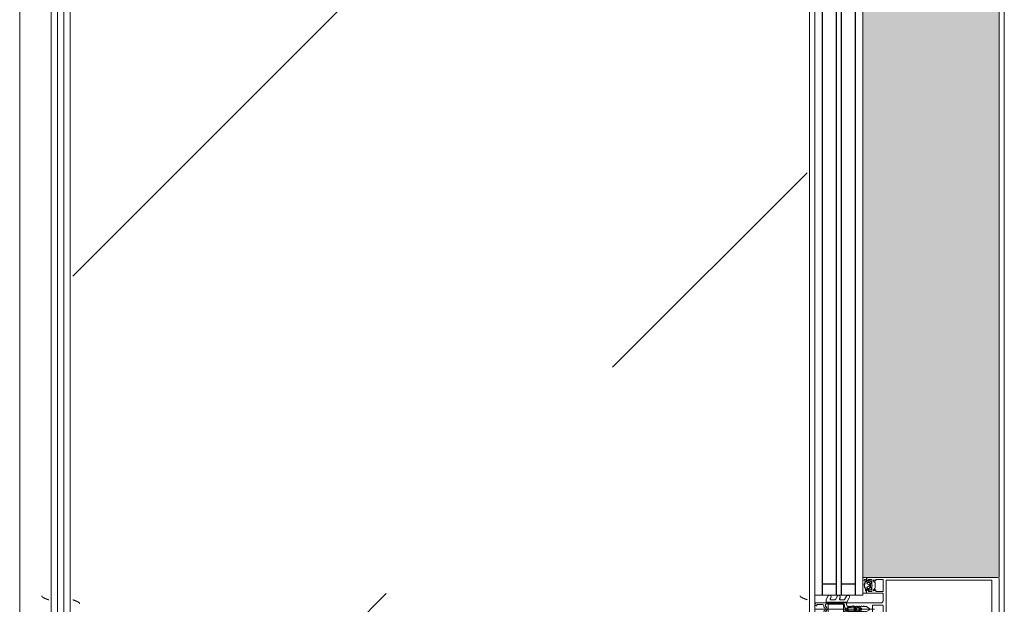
# Model space of a CAD drawing. Header units: millimetres. Extents: x -3267 to 40126, y 29201 to 102288.
# Tile 47 of 127: x 9046 to 9826, y 45218 to 45681. Entities that reach past the tile are written whole.
import ezdxf

# ---------------------------------------------------------------- set-up
doc = ezdxf.new("R2010")
doc.units = ezdxf.units.MM
for name, color, linetype, lineweight in [('A-DETL-GENF-OTLN', 7, 'Continuous', 9), ('A-GLAZ-CURT-OTLN', 7, 'Continuous', 9), ('A-GLAZ-CWMG-OTLN', 7, 'Continuous', 9), ('A-WALL-____-OTLN', 7, 'Continuous', 9), ('M-EQPM-____-OTLN', 7, 'Continuous', 9)]:
    doc.layers.add(name, color=color, linetype=linetype, lineweight=lineweight)

# ---------------------------------------------------------------- blocks, each defined once
blk = doc.blocks.new('АРФ_Витраж_Остекление - SI_38mm_TripGlz-4699070-ВКК_02_К1_З_ЭОМ_кабель_')
at = {"layer": 'A-GLAZ-CURT-OTLN', "color": 253, "true_color": 0xaaaaaa}
for p, q in [((-454, 0), (-454, -38)), ((454, -38), (454, 0)), ((-454, -38), (454, -38))]:
    blk.add_line(p, q, dxfattribs=at)
at = {"layer": 'A-GLAZ-CURT-OTLN', "color": 253, "lineweight": 25, "true_color": 0xaaaaaa}
for p, q in [((-454, -6), (454, -6)), ((-445, -6), (-445, -17)), ((445, -6), (445, -17)), ((-454, -17), (454, -17)), ((-454, -21), (454, -21)), ((-445, -21), (-445, -32)), ((445, -21), (445, -32)), ((-454, -32), (454, -32))]:
    blk.add_line(p, q, dxfattribs=at)
blk = doc.blocks.new('Rectangular Mullion - FWS-50-HI_Mull_CovCap-20mm_Mull-105mm_zoloto-5843151-ВКК_02_К1_З_ЭОМ_кабель_')
at = {"layer": 'A-GLAZ-CWMG-OTLN', "true_color": 0xf8f3e1}
blk.add_hatch(color=7, dxfattribs=at).paths.add_polyline_path([(8096, 74220), (8096, 75100), (7988, 75100), (7988, 74220), (8080.3, 74220)])
at = {"layer": 'A-GLAZ-CWMG-OTLN', "color": 253, "true_color": 0xaaaaaa}
blk.add_line((8096, 74220), (8096, 75100), dxfattribs=at)
blk = doc.blocks.new('Rectangular Mullion - HI_CovCap-20mm_Mull-105mm-V275-ВКК_02_К1_З_ЭОМ_кабель_')
at = {"layer": 'A-DETL-GENF-OTLN', "color": 253, "true_color": 0xaaaaaa}
for p, q in [((-25, 144.5), (-25, 130.68)), ((23.5, 146), (-23.5, 146)), ((25, 130.68), (25, 144.5)), ((-25, 136), (-25, 59.4)), ((-22.9, 135.44), (-22.9, 59.4)), ((22.9, 136), (22.9, 59.4)), ((25, 136), (25, 59.4)), ((-22.24, 46.35), (-21.18, 47.41)), ((-20.47, 47.7), (-17.13, 47.7)), ((-16.42, 47.41), (-15.36, 46.35)), ((-12.6, 53.5), (-12.6, 41.4)), ((-5, 25.5), (-5, 52.5)), ((-3.2, 46.1), (-3.2, 53.5)), ((-2.7, 54), (2.7, 54)), ((0, 47.27), (0, 0)), ((3.2, 53.5), (3.2, 46.1)), ((5, 52.5), (5, 25.5)), ((12.6, 41.4), (12.6, 53.5)), ((15.36, 46.35), (16.42, 47.41)), ((17.13, 47.7), (20.47, 47.7)), ((21.18, 47.41), (22.24, 46.35)), ((-22.3, 40.8), (-22.9, 40.8)), ((-22.9, 40.2), (-21.62, 40.2)), ((-21.76, 44.51), (-22.58, 43.54)), ((-22.27, 39.59), (-22.55, 39.1)), ((-21.2, 42.9), (-21.2, 41.7)), ((-21.07, 39.62), (-21.08, 39.77)), ((-19.5, 43.4), (-20.7, 43.4)), ((-20.7, 41.2), (-20.42, 41.2)), ((-20.48, 39.51), (-20.66, 39.4)), ((-20.16, 41.35), (-19.24, 42.95)), ((-19.97, 39.2), (-20.02, 39.33)), ((-17.65, 44), (-19.95, 44)), ((-19.33, 39.22), (-19.48, 39.08)), ((-18.77, 39.04), (-18.85, 39.17)), ((-18.36, 42.95), (-17.44, 41.35)), ((-18.16, 39.23), (-18.26, 39.06)), ((-16.9, 43.4), (-18.1, 43.4)), ((-17.56, 39.21), (-17.67, 39.31)), ((-17.18, 41.2), (-16.9, 41.2)), ((-17.02, 39.56), (-17.07, 39.36)), ((-16.46, 39.68), (-16.59, 39.75)), ((-16.4, 41.7), (-16.4, 42.9)), ((-15.02, 43.54), (-15.84, 44.51)), ((-14.64, 40.8), (-15.29, 40.8)), ((2.7, 45.6), (-2.7, 45.6)), ((14.64, 40.8), (15.29, 40.8)), ((15.02, 43.54), (15.84, 44.51)), ((16.4, 41.7), (16.4, 42.9)), ((16.46, 39.68), (16.59, 39.75)), ((16.9, 43.4), (18.1, 43.4)), ((17.18, 41.2), (16.9, 41.2)), ((17.02, 39.56), (17.07, 39.36)), ((18.36, 42.95), (17.44, 41.35)), ((17.56, 39.21), (17.67, 39.31)), ((17.65, 44), (19.95, 44)), ((18.16, 39.23), (18.26, 39.06)), ((18.77, 39.04), (18.85, 39.17)), ((20.16, 41.35), (19.24, 42.95)), ((19.33, 39.22), (19.48, 39.08)), ((19.5, 43.4), (20.7, 43.4)), ((19.97, 39.2), (20.02, 39.33)), ((20.7, 41.2), (20.42, 41.2)), ((20.48, 39.51), (20.66, 39.4)), ((21.07, 39.62), (21.08, 39.77)), ((21.2, 42.9), (21.2, 41.7)), ((22.9, 40.2), (21.62, 40.2)), ((21.76, 44.51), (22.58, 43.54)), ((22.27, 39.59), (22.55, 39.1)), ((22.3, 40.8), (22.9, 40.8)), ((-21.2, 32.6), (-21.2, 35.6)), ((-17.4, 31.6), (-20.2, 31.6)), ((-19.2, 37.6), (-18.4, 37.6)), ((-16.4, 35.6), (-16.4, 32.6)), ((-1.89, 34.49), (-2.1, 32.75)), ((-0.87, 36.5), (-1.7, 35.06)), ((-1.33, 33.68), (-1.33, 33.78)), ((-1.12, 34.47), (-0.43, 35.65)), ((-0.6, 32.5), (-0.6, 32.42)), ((0.84, 33), (-0.1, 33)), ((0.43, 35.65), (1.12, 34.47)), ((0.6, 32.3), (0.93, 32.3)), ((1.02, 31.78), (0.74, 32.06)), ((1.7, 35.06), (0.87, 36.5)), ((1.33, 33.78), (1.33, 33.68)), ((2.1, 32.75), (1.89, 34.49)), ((-24.8, 29.2), (-23.51, 29.2)), ((-24.76, 28.3), (-24.76, 28.2)), ((-24.56, 28), (-23.89, 28)), ((-23.55, 28.9), (-24.16, 28.9)), ((-23.1, 29.29), (-20.89, 30.27)), ((-18.43, 28.95), (-17.96, 28.15)), ((-17.44, 28.15), (-16.96, 28.99)), ((-16.25, 28.99), (-15.76, 28.15)), ((-15.24, 28.15), (-14.75, 28.99)), ((-14.04, 28.99), (-13.55, 28.15)), ((-7.75, 23.52), (-10.33, 25.01)), ((-9.07, 27.17), (-5.65, 25.19)), ((-5.4, 9.3), (-5.4, 24.76)), ((-3.5, 25), (-4.5, 25)), ((-3.3, 23.5), (-1.9, 23.5)), ((-2.24, 31), (-2.45, 30.87)), ((-2.45, 30.53), (-2.25, 30.41)), ((-1.7, 23.7), (-1.7, 24.9)), ((-1.4, 24.49), (-1.4, 23.99)), ((-1.25, 31.1), (0.74, 31.1)), ((-1.1, 23.82), (-0.5, 24.17)), ((0.3, 26.2), (-1.09, 26.2)), ((0.43, 25), (0.2, 25)), ((0.34, 25.28), (0.58, 25.52)), ((0.5, 24.17), (1.42, 23.63)), ((1.92, 23.5), (3.3, 23.5)), ((2.45, 30.87), (2.24, 31)), ((2.25, 30.41), (2.45, 30.53)), ((4.5, 25), (3.5, 25)), ((5.4, 24.76), (5.4, 9.3)), ((5.65, 25.19), (9.07, 27.17)), ((10.33, 25.01), (7.75, 23.52)), ((-7.75, 16.23), (-10.41, 17.77)), ((-9.07, 19.88), (-8.25, 19.41)), ((-7.5, 19.84), (-7.5, 23.08)), ((-7.5, 12.55), (-7.5, 15.8)), ((-3.9, 22), (-3.9, 11)), ((-3.4, 22.5), (3.4, 22.5)), ((3.9, 11), (3.9, 22)), ((4.3, 22.5), (4.3, 9.4)), ((7.5, 23.08), (7.5, 19.84)), ((7.5, 15.8), (7.5, 12.55)), ((10.41, 17.77), (7.75, 16.23)), ((8.25, 19.41), (9.07, 19.88)), ((-7.62, 8.87), (-10.41, 10.48)), ((-9.07, 12.6), (-8.25, 12.12)), ((-5.9, 8.8), (-7.37, 8.8)), ((-2.71, 8.4), (-4.02, 8.4)), ((3.4, 10.5), (-3.4, 10.5)), ((-1.7, 9), (-2, 8.69)), ((-1.42, 7.29), (-0.71, 8.01)), ((0.71, 8.01), (1.42, 7.29)), ((2, 8.69), (1.7, 9)), ((3.3, 8.4), (2.71, 8.4)), ((7.37, 8.8), (5.9, 8.8)), ((10.41, 10.48), (7.62, 8.87)), ((8.25, 12.12), (9.07, 12.6)), ((-5, 1), (-5, 6.7)), ((-3.7, 1.7), (-3.7, 6)), ((-2.7, 7), (-2.13, 7)), ((2.13, 7), (2.7, 7)), ((3.7, 6), (3.7, 1.7))]:
    blk.add_line(p, q, dxfattribs=at)
at = {"layer": 'A-DETL-GENF-OTLN', "color": 253, "true_color": 0xaaaaaa, "flags": 128}
for points in [[(22.9, 130.68), (22.9, 140.2), (-22.9, 140.2), (-22.9, 130.68)], [(-19.05, 45.1), (-23.5, 45.1), (-23.5, 42.4), (-22.3, 42.4), (-22.3, 41.8), (-23.1, 41), (-25, 41), (-25, 57.79), (-25, 61)], [(22.9, 61), (22.9, 57.79), (22.9, 56.3), (11.2, 56.3), (-11.2, 56.3), (-22.9, 56.3), (-22.9, 57.79), (-22.9, 61)], [(25, 61), (25, 57.79), (25, 41), (23.1, 41), (22.3, 41.8), (22.3, 42.4), (23.5, 42.4), (23.5, 45.1), (19.05, 45.1)], [(-19.05, 54), (-23.5, 54), (-23.5, 48.3), (-22.3, 48.3), (-22.3, 47.7), (-22.95, 47.05)], [(-14.65, 47.05), (-15.3, 47.7), (-15.3, 48.3), (-14.1, 48.3), (-14.1, 54), (-18.55, 54)], [(-6.5, 54), (-11.2, 54), (-12.1, 54)], [(12.1, 54), (11.2, 54), (6.5, 54)], [(18.55, 54), (14.1, 54), (14.1, 48.3), (15.3, 48.3), (15.3, 47.7), (14.65, 47.05)], [(22.95, 47.05), (22.3, 47.7), (22.3, 48.3), (23.5, 48.3), (23.5, 54), (19.05, 54)], [(-23.5, 40.8), (-25, 40.8), (-25, 29.4)], [(-22.5, 43.09), (-22, 42.8), (-22, 42.67)], [(-13.1, 40.9), (-14.4, 40.9), (-15.3, 41.8), (-15.3, 42.4), (-14.1, 42.4), (-14.1, 45.1), (-18.55, 45.1)], [(-16.05, 40.2), (-14.75, 40.1), (-16.02, 40.1), (-16.02, 39.94)], [(-15.6, 42.67), (-15.6, 42.8), (-15.1, 43.09)], [(-13.03, 28.15), (-12.6, 28.9), (-12.6, 40.8), (-13.95, 40.8)], [(-0.87, 42.8), (-2, 40.84), (-2, 39.84), (-2.5, 39.55), (-2, 39.26), (-2, 38.04), (-2.5, 37.75), (-2, 37.46), (-2, 36.24), (-2.5, 35.95), (-2, 35.66), (-2, 34.44), (-2.5, 34.15), (-2, 33.86), (-2, 32.64), (-2.5, 32.35), (-2, 32.06), (-2, 30.84), (-2.5, 30.55), (-2, 30.26), (-2, 29.04), (-2.5, 28.75), (-2, 28.46), (-2, 27.24), (-2.5, 26.95), (-2.5, 26)], [(2.5, 26), (2, 26.29), (2, 27.51), (2.5, 27.8), (2, 28.09), (2, 29.31), (2.5, 29.6), (2, 29.89), (2, 31.11), (2.5, 31.4), (2, 31.69), (2, 32.91), (2.5, 33.2), (2, 33.49), (2, 34.71), (2.5, 35), (2, 35.29), (2, 36.51), (2.5, 36.8), (2, 37.09), (2, 38.31), (2.5, 38.6), (2, 38.89), (2, 40.84), (0.87, 42.8)], [(12.6, 38), (12.6, 40.8), (13.95, 40.8)], [(18.55, 45.1), (14.1, 45.1), (14.1, 42.4), (15.3, 42.4), (15.3, 41.8), (14.4, 40.9), (13.1, 40.9)], [(16.05, 40.2), (14.75, 40.1), (16.02, 40.1), (16.02, 39.94)], [(15.6, 42.67), (15.6, 42.8), (15.1, 43.09)], [(22.5, 43.09), (22, 42.8), (22, 42.67)], [(23.5, 40.8), (25, 40.8), (25, 38)], [(-0.35, 31.99), (0.1, 31.73), (-1.23, 31.6)], [(0.4, 31.8), (0.4, 31.9), (0.4, 32.1)], [(-3.41, 25), (-5, 25), (-5, 9.1)], [(-1.55, 25.25), (-1.17, 25.64), (-0.2, 25.7), (-0.42, 25.6), (-1.25, 24.85)], [(-0.1, 25.3), (-0.1, 25.4), (0, 25.42)], [(5, 1), (5, 25), (3.41, 25)], [(-4.51, 8.95), (-4.3, 11), (-4.3, 22.5)], [(-2.65, 1), (-2.65, 1.4), (-3.4, 1.4)], [(3.4, 1.4), (2.65, 1.4), (2.65, 1)]]:
    blk.add_lwpolyline(points, dxfattribs=at)
blk.add_lwpolyline([(0, 37), (0, 35.9)], close=True, dxfattribs=at)
at = {"layer": 'A-DETL-GENF-OTLN', "color": 253, "true_color": 0xaaaaaa}
for centre, radius, start, end in [((-23.5, 144.5), 1.5, 90, 180), ((23.5, 144.5), 1.5, 360, 90), ((-22.59, 46.7), 0.5, 135, 315), ((-20.47, 46.7), 1, 90, 135), ((-18.8, 53.94), 0.256, 12.68038, 167.31962), ((-17.13, 46.7), 1, 45, 90), ((-15.01, 46.7), 0.5, 225, 45), ((-12.1, 53.5), 0.5, 90, 180), ((-6.5, 52.5), 1.5, 360, 90), ((-2.7, 53.5), 0.5, 90, 180), ((2.7, 53.5), 0.5, 0, 90), ((6.5, 52.5), 1.5, 90, 180), ((12.1, 53.5), 0.5, 0, 90), ((15.01, 46.7), 0.5, 135, 315), ((17.13, 46.7), 1, 90, 135), ((18.8, 53.94), 0.256, 12.68038, 167.31962), ((20.47, 46.7), 1, 45, 90), ((22.59, 46.7), 0.5, 225, 45), ((-22.9, 39.55), 0.65, 90, 270), ((-23.2, 40.8), 0.3, 180, 0), ((-22.9, 39.3), 0.4, 269.99999, 330.00626), ((-22.35, 43.35), 0.3, 140.01031, 239.99507), ((-22.3, 41.1), 0.3, 270.90521, 359.98148), ((-21.41, 39.09), 1, 90.82716, 149.99773), ((-18.96, 41.89), 3.14, 165.49788, 194.50212), ((-21.15, 44), 0.8, 22.61561, 140.00332), ((-21.62, 39.7), 0.5, 54.92212, 90), ((-21.42, 39.75), 0.339, 3.00251, 90.82171), ((-18.8, 43.71), 4.4, 234.92212, 305.84121), ((-20.7, 42.9), 0.5, 89.98992, 180.01008), ((-20.7, 41.7), 0.5, 179.98974, 270.01026), ((-20.8, 39.64), 0.272, 183.0147, 299.98901), ((-20.32, 39.23), 0.316, 18.00331, 119.99297), ((-20.42, 41.5), 0.3, 269.98791, 330.00644), ((-19.95, 44.5), 0.5, 202.62239, 269.99966), ((-19.69, 39.29), 0.3, 197.9991, 314.99946), ((-19.5, 43.1), 0.3, 329.99756, 90.00642), ((-19.11, 38.99), 0.316, 32.98956, 135.00901), ((-18.8, 45.04), 0.256, 12.68038, 167.31962), ((-18.52, 39.21), 0.3, 213.00146, 329.99975), ((-18.1, 43.1), 0.3, 89.99872, 209.99731), ((-17.88, 39.07), 0.316, 48.00262, 149.99741), ((-17.65, 44.5), 0.5, 269.99881, 337.37914), ((-17.36, 39.43), 0.3, 227.99716, 345.00452), ((-17.18, 41.5), 0.3, 209.995, 270.01065), ((-16.45, 44), 0.8, 40.00306, 157.37723), ((-16.73, 39.48), 0.3, 63.00317, 164.99853), ((-16.9, 42.9), 0.5, 0.00918, 89.99082), ((-16.9, 41.7), 0.5, 270.00904, 359.99096), ((-16.32, 39.94), 0.3, 243.00899, 359.98883), ((-16.05, 39.9), 0.3, 90, 125.84121), ((-18.64, 41.89), 3.14, 346.80247, 14.483), ((-15.29, 41.1), 0.3, 166.80247, 270), ((-15.25, 43.35), 0.3, 299.99829, 40.01132), ((-14.83, 40.53), 0.33, 270.00002, 54.90994), ((-14.75, 40.6), 0.5, 269.99115, 352.82633), ((-13.95, 40.5), 0.3, 90.00299, 172.8115), ((-13.1, 41.4), 0.5, 270, 0), ((-2.7, 46.1), 0.5, 180, 270), ((0, 42.3), 1, 30, 150), ((2.7, 46.1), 0.5, 270, 0), ((13.1, 41.4), 0.5, 180, 270), ((13.95, 40.5), 0.3, 7.1885, 89.99701), ((14.75, 40.6), 0.5, 187.17367, 270.00885), ((14.83, 40.53), 0.33, 125.09006, 269.99998), ((15.25, 43.35), 0.3, 139.98868, 240.00171), ((15.29, 41.1), 0.3, 270, 13.19753), ((18.64, 41.89), 3.14, 165.517, 193.19753), ((16.45, 44), 0.8, 22.62277, 139.99694), ((16.32, 39.94), 0.3, 180.01117, 296.99101), ((16.05, 39.9), 0.3, 54.15879, 90), ((18.8, 43.71), 4.4, 234.15879, 305.07788), ((16.9, 42.9), 0.5, 90.00918, 179.99082), ((16.9, 41.7), 0.5, 180.00904, 269.99096), ((16.73, 39.48), 0.3, 15.00147, 116.99683), ((17.36, 39.43), 0.3, 194.99548, 312.00284), ((17.18, 41.5), 0.3, 269.98935, 330.005), ((17.65, 44.5), 0.5, 202.62086, 270.00119), ((17.88, 39.07), 0.316, 30.00259, 131.99738), ((18.1, 43.1), 0.3, 330.00269, 90.00128), ((18.52, 39.21), 0.3, 210.00025, 326.99854), ((18.8, 45.04), 0.256, 12.68038, 167.31962), ((19.11, 38.99), 0.316, 44.99099, 147.01044), ((19.5, 43.1), 0.3, 89.99358, 210.00244), ((19.69, 39.29), 0.3, 225.00054, 342.0009), ((19.95, 44.5), 0.5, 270.00034, 337.37761), ((20.32, 39.23), 0.316, 60.00703, 161.99669), ((20.42, 41.5), 0.3, 209.99356, 270.01209), ((21.15, 44), 0.8, 39.99668, 157.38439), ((20.8, 39.64), 0.272, 240.01099, 356.9853), ((20.7, 42.9), 0.5, 359.98992, 90.01008), ((20.7, 41.7), 0.5, 269.98974, 0.01026), ((21.42, 39.75), 0.339, 89.17829, 176.99749), ((21.62, 39.7), 0.5, 90, 125.07788), ((21.41, 39.09), 1, 30.00227, 89.17284), ((18.96, 41.89), 3.14, 345.49788, 14.50212), ((22.3, 41.1), 0.3, 180.01852, 269.09479), ((22.35, 43.35), 0.3, 300.00493, 39.98969), ((22.9, 39.3), 0.4, 209.99374, 270.00001), ((23.2, 40.8), 0.3, 180, 0), ((22.9, 39.55), 0.65, 270, 90), ((-19.2, 35.6), 2, 89.99744, 180.00256), ((-20.2, 32.6), 1, 179.99283, 270.00717), ((-18.4, 35.6), 2, 0.00207, 89.99793), ((-17.4, 32.6), 1, 270.00127, 359.99873), ((17.75, 30.31), 20, 173, 178.04971), ((-0.4, 34.31), 1.5, 150, 173), ((46.55, 30.33), 48, 176, 178.23414), ((-1.23, 31.8), 0.2, 178.23414, 270), ((0.27, 33.67), 1.6, 150, 176), ((0, 36), 1, 90.02865, 150), ((-0.1, 32.5), 0.5, 90, 180), ((-0.1, 32.42), 0.5, 180, 240), ((0, 35.4), 0.5, 90.0573, 150), ((0, 36), 1, 30, 89.97135), ((0, 35.4), 0.5, 30, 89.9427), ((0.2, 31.9), 0.2, 240, 0), ((0.2, 31.8), 0.2, 270, 0), ((0.6, 32.1), 0.2, 90, 180), ((0.6, 31.92), 0.2, 45, 180), ((0.74, 31.5), 0.4, 270, 45), ((0.84, 33.5), 0.5, 270, 3.83017), ((0.93, 31.8), 0.5, 1.77701, 90), ((-0.27, 33.67), 1.6, 4, 30), ((-46.55, 30.33), 48, 354.4962, 1.77701), ((-46.55, 30.33), 48, 3.83017, 4), ((0.4, 34.31), 1.5, 7, 30), ((-17.75, 30.31), 20, 1.95029, 7), ((-24.8, 29.4), 0.2, 180.00831, 269.99607), ((-24.16, 28.3), 0.6, 89.98982, 180.01236), ((-24.56, 28.2), 0.2, 179.96202, 270.02268), ((-23.89, 38.7), 10.7, 270.00064, 296.66019), ((-23.55, 35.2), 6.3, 270.00036, 298.07213), ((-23.51, 30.2), 1, 270.00453, 293.99379), ((-20.75, 29.95), 0.35, 298.07479, 113.99842), ((-18.86, 28.68), 0.51, 31.80694, 116.66143), ((-17.7, 28.3), 0.3, 209.9964, 330.0036), ((-16.6, 28.79), 0.41, 29.9985, 150.0015), ((-15.5, 28.3), 0.3, 209.9964, 330.0036), ((-14.4, 28.79), 0.41, 30.00523, 149.99477), ((-13.29, 28.3), 0.3, 209.9964, 330.0036), ((-9.68, 26.13), 1.3, 154.41173, 240), ((-9.72, 26.04), 1.3, 60, 150), ((-8, 23.08), 0.5, 360, 60), ((-5.9, 24.76), 0.5, 360, 60), ((-4.5, 25.5), 0.5, 180, 270), ((-3.3, 22.5), 1, 90, 180), ((-3.5, 26), 1, 270, 0), ((-3.41, 26.5), 1.5, 270, 10.22002), ((-2.35, 30.7), 0.2, 120, 240), ((17.75, 30.31), 20, 179.72362, 190.22002), ((-1.9, 23.7), 0.2, 270, 0), ((-1.2, 24.9), 0.5, 135, 180), ((-1.25, 30.9), 0.2, 90, 179.3132), ((46.55, 30.33), 48, 179.3132, 184.71248), ((-0.9, 24.49), 0.5, 135, 180), ((-1.2, 23.99), 0.2, 180, 300), ((-1.09, 26.4), 0.2, 184.71248, 270), ((-1.02, 25.5), 0.2, 90, 135), ((-0.42, 25.4), 0.2, 90, 135), ((0, 23.3), 1, 60, 120), ((-0.3, 25.4), 0.2, 360, 90), ((-0.2, 25.5), 0.2, 360, 90), ((0.2, 25.3), 0.3, 180, 270), ((0.2, 25.42), 0.2, 180, 315), ((0.3, 25.8), 0.4, 315, 90), ((0.43, 25.8), 0.8, 270, 354.4962), ((1.92, 24.5), 1, 240, 270), ((3.41, 26.5), 1.5, 169.77998, 270), ((-17.75, 30.31), 20, 349.77998, 0.27638), ((2.35, 30.7), 0.2, 300, 60), ((3.5, 26), 1, 180, 270), ((3.3, 22.5), 1, 360, 90), ((4.5, 25.5), 0.5, 270, 360), ((5.9, 24.76), 0.5, 120, 180), ((8, 23.08), 0.5, 120, 180), ((9.72, 26.04), 1.3, 30, 120), ((9.68, 26.13), 1.3, 300, 25.58827), ((-9.81, 18.81), 1.2, 150, 240), ((-9.72, 18.76), 1.3, 60, 150), ((-8, 19.84), 0.5, 240, 0), ((-8, 15.8), 0.5, 360, 60), ((-3.4, 22), 0.5, 90, 180), ((3.4, 22), 0.5, 360, 90), ((8, 19.84), 0.5, 180, 300), ((8, 15.8), 0.5, 120, 180), ((9.72, 18.76), 1.3, 30, 120), ((9.81, 18.81), 1.2, 300, 30), ((-9.81, 11.52), 1.2, 150, 240), ((-9.72, 11.47), 1.3, 60, 150), ((-8, 12.55), 0.5, 240, 0), ((-7.37, 9.3), 0.5, 240, 270), ((-5.9, 9.3), 0.5, 270, 0), ((-4, 9.1), 1, 180, 216.8699), ((-5.6, 7.9), 1, 323.1301, 36.8699), ((-4.02, 8.9), 0.5, 174, 270), ((-3.4, 11), 0.5, 180, 270), ((-2.71, 9.4), 1, 270, 315), ((0, 7.3), 2.4, 45, 135), ((0, 7.3), 1, 45, 135), ((2.71, 9.4), 1, 225, 270), ((3.3, 9.4), 1, 270, 0), ((3.4, 11), 0.5, 270, 0), ((5.9, 9.3), 0.5, 180, 270), ((7.37, 9.3), 0.5, 270, 300), ((8, 12.55), 0.5, 180, 300), ((9.72, 11.47), 1.3, 30, 120), ((9.81, 11.52), 1.2, 300, 30), ((-4, 6.7), 1, 143.1301, 180), ((-4, 1), 1, 180, 270), ((-2.7, 6), 1, 90, 180), ((-3.4, 1.7), 0.3, 180, 270), ((-3.65, 1), 1, 270, 0), ((-2.13, 8), 1, 270, 315), ((2.13, 8), 1, 225, 270), ((3.65, 1), 1, 180, 270), ((2.7, 6), 1, 360, 90), ((3.4, 1.7), 0.3, 270, 0), ((4, 1), 1, 270, 0)]:
    blk.add_arc(centre, radius, start, end, dxfattribs=at)
blk = doc.blocks.new('FP_636-ВКК_02_К1_З_ЭОМ_кабель_')
at = {"layer": 'M-EQPM-____-OTLN', "color": 7, "true_color": 0xffffff}
for p, q in [((1441.32, 585.08), (1441.27, 584.96)), ((1441.37, 585.19), (1441.32, 585.08)), ((1441.42, 585.31), (1441.37, 585.19)), ((1441.46, 585.42), (1441.42, 585.31)), ((1441.51, 585.54), (1441.46, 585.42)), ((1441.56, 585.66), (1441.51, 585.54)), ((1441.61, 585.79), (1441.56, 585.66)), ((1441.66, 585.91), (1441.61, 585.79)), ((1441.71, 586.03), (1441.66, 585.91)), ((1441.76, 586.16), (1441.71, 586.03)), ((1441.81, 586.29), (1441.76, 586.16)), ((1441.85, 586.41), (1441.81, 586.29)), ((1441.9, 586.54), (1441.85, 586.41)), ((1441.95, 586.67), (1441.9, 586.54)), ((1442, 586.8), (1441.95, 586.67)), ((1442.05, 586.93), (1442, 586.8)), ((1442.1, 587.07), (1442.05, 586.93)), ((1442.15, 587.2), (1442.1, 587.07)), ((1442.19, 587.33), (1442.15, 587.2)), ((1442.24, 587.46), (1442.19, 587.33)), ((1442.29, 587.6), (1442.24, 587.46)), ((1442.34, 587.73), (1442.29, 587.6)), ((1442.39, 587.87), (1442.34, 587.73)), ((1442.44, 588), (1442.39, 587.87)), ((1439.39, 582.49), (1439.34, 582.49)), ((1439.44, 582.5), (1439.39, 582.49)), ((1439.48, 582.51), (1439.44, 582.5)), ((1439.53, 582.52), (1439.48, 582.51)), ((1439.58, 582.54), (1439.53, 582.52)), ((1439.62, 582.56), (1439.58, 582.54)), ((1439.67, 582.58), (1439.62, 582.56)), ((1439.72, 582.61), (1439.67, 582.58)), ((1439.77, 582.64), (1439.72, 582.61)), ((1439.81, 582.67), (1439.77, 582.64)), ((1439.86, 582.7), (1439.81, 582.67)), ((1439.91, 582.74), (1439.86, 582.7)), ((1439.95, 582.78), (1439.91, 582.74)), ((1440, 582.82), (1439.95, 582.78)), ((1440.06, 582.88), (1440.01, 582.83)), ((1440.1, 582.93), (1440.06, 582.88)), ((1440.15, 582.98), (1440.1, 582.93)), ((1440.2, 583.04), (1440.15, 582.98)), ((1440.25, 583.1), (1440.2, 583.04)), ((1440.3, 583.17), (1440.25, 583.1)), ((1440.35, 583.23), (1440.3, 583.17)), ((1440.4, 583.3), (1440.35, 583.23)), ((1440.44, 583.37), (1440.4, 583.3)), ((1440.49, 583.45), (1440.44, 583.37)), ((1440.54, 583.52), (1440.49, 583.45)), ((1440.59, 583.6), (1440.54, 583.52)), ((1440.64, 583.68), (1440.59, 583.6)), ((1440.69, 583.77), (1440.64, 583.68)), ((1440.74, 583.86), (1440.69, 583.77)), ((1440.78, 583.95), (1440.74, 583.86)), ((1440.83, 584.04), (1440.78, 583.95)), ((1440.88, 584.13), (1440.83, 584.04)), ((1440.93, 584.23), (1440.88, 584.13)), ((1440.98, 584.33), (1440.93, 584.23)), ((1441.03, 584.43), (1440.98, 584.33)), ((1441.08, 584.53), (1441.03, 584.43)), ((1441.12, 584.64), (1441.08, 584.53)), ((1441.17, 584.74), (1441.12, 584.64)), ((1441.22, 584.85), (1441.17, 584.74)), ((1441.27, 584.96), (1441.22, 584.85))]:
    blk.add_line(p, q, dxfattribs=at)
blk = doc.blocks.new('FP_637-ВКК_02_К1_З_ЭОМ_кабель_')
at = {"layer": 'M-EQPM-____-OTLN', "color": 7, "true_color": 0xffffff}
for p, q in [((1443.07, 7.86), (1443.02, 7.73)), ((1443.12, 7.99), (1443.07, 7.86)), ((1443.17, 8.11), (1443.12, 7.99)), ((1443.22, 8.24), (1443.17, 8.11)), ((1443.27, 8.37), (1443.22, 8.24)), ((1443.32, 8.49), (1443.27, 8.37)), ((1443.37, 8.61), (1443.32, 8.49)), ((1443.42, 8.74), (1443.37, 8.61)), ((1443.47, 8.86), (1443.42, 8.74)), ((1443.52, 8.97), (1443.47, 8.86)), ((1443.56, 9.09), (1443.52, 8.97)), ((1443.61, 9.21), (1443.56, 9.09)), ((1443.66, 9.32), (1443.61, 9.21)), ((1443.71, 9.43), (1443.66, 9.32)), ((1443.76, 9.54), (1443.71, 9.43)), ((1443.81, 9.65), (1443.76, 9.54)), ((1443.86, 9.75), (1443.81, 9.65)), ((1443.91, 9.86), (1443.86, 9.75)), ((1443.96, 9.96), (1443.91, 9.86)), ((1444.01, 10.06), (1443.96, 9.96)), ((1444.06, 10.16), (1444.01, 10.06)), ((1444.1, 10.25), (1444.06, 10.16)), ((1444.15, 10.34), (1444.1, 10.25)), ((1444.2, 10.43), (1444.15, 10.34)), ((1444.25, 10.52), (1444.2, 10.43)), ((1444.3, 10.6), (1444.25, 10.52)), ((1444.35, 10.69), (1444.3, 10.6)), ((1444.4, 10.76), (1444.35, 10.69)), ((1444.45, 10.84), (1444.4, 10.76)), ((1444.5, 10.91), (1444.45, 10.84)), ((1444.55, 10.99), (1444.5, 10.91)), ((1444.6, 11.05), (1444.55, 10.99)), ((1444.64, 11.12), (1444.6, 11.05)), ((1444.69, 11.18), (1444.64, 11.12)), ((1444.74, 11.24), (1444.69, 11.18)), ((1444.79, 11.3), (1444.74, 11.24)), ((1444.84, 11.35), (1444.79, 11.3)), ((1444.89, 11.4), (1444.84, 11.35)), ((1444.94, 11.45), (1444.89, 11.4)), ((1444.99, 11.49), (1444.94, 11.45)), ((1445.04, 11.53), (1444.99, 11.49)), ((1445.09, 11.57), (1445.04, 11.53)), ((1445.14, 11.61), (1445.09, 11.57)), ((1445.18, 11.64), (1445.14, 11.61)), ((1445.23, 11.66), (1445.18, 11.64)), ((1445.28, 11.69), (1445.23, 11.66)), ((1445.33, 11.71), (1445.28, 11.69)), ((1445.38, 11.73), (1445.33, 11.71)), ((1445.43, 11.74), (1445.38, 11.73)), ((1445.48, 11.76), (1445.43, 11.74)), ((1445.53, 11.76), (1445.48, 11.76)), ((1445.58, 11.77), (1445.53, 11.76)), ((1442.53, 6.39), (1442.48, 6.26)), ((1442.58, 6.53), (1442.53, 6.39)), ((1442.63, 6.66), (1442.58, 6.53)), ((1442.68, 6.8), (1442.63, 6.66)), ((1442.73, 6.93), (1442.68, 6.8)), ((1442.78, 7.07), (1442.73, 6.93)), ((1442.83, 7.2), (1442.78, 7.07)), ((1442.88, 7.33), (1442.83, 7.2)), ((1442.93, 7.46), (1442.88, 7.33)), ((1442.98, 7.6), (1442.93, 7.46)), ((1443.02, 7.73), (1442.98, 7.6))]:
    blk.add_line(p, q, dxfattribs=at)
blk = doc.blocks.new('ПР_Низ пояс - Тип 1-V635-ВКК_02_К1_З_ЭОМ_кабель_')
at = {"layer": 'M-EQPM-____-OTLN', "true_color": 0xffffff}
h = blk.add_hatch(dxfattribs=at)
h.set_pattern_fill('FP_237', style=0, pattern_type=2)
h.set_pattern_definition([(135, (-43560, 6950), (-1000, 1e-13), [50, -1364.214]), (135, (-43060, 6950), (-1000, 1e-13), [50, -1364.214]), (135, (-43060, 7450), (-1000, 1e-13), [50, -1364.214]), (135, (-43774.64, 7664.64), (-1000, 1e-13), [403.55, -1010.664]), (135, (-43274.64, 7664.64), (-1000, 1e-13), [403.55, -1010.664]), (135, (-43774.64, 7164.64), (-1000, 1e-13), [403.55, -1010.664]), (135, (-43274.64, 7164.64), (-1000, 1e-13), [453.55, -960.664])])
h.paths.add_polyline_path([(800, 6.26), (2400, 6.26), (2400, 588), (800, 588), (800, 470.82)])
at = {"layer": 'M-EQPM-____-OTLN', "color": 253, "true_color": 0xaaaaaa}
for p, q in [((800, 595), (2400, 595)), ((800, 590), (2400, 590)), ((800, 4.26), (2400, 4.26)), ((800, 0), (2400, 0))]:
    blk.add_line(p, q, dxfattribs=at)
for name in ['FP_636-ВКК_02_К1_З_ЭОМ_кабель_', 'FP_637-ВКК_02_К1_З_ЭОМ_кабель_']:
    blk.add_blockref(name, (0, 0), dxfattribs=at)
blk = doc.blocks.new('FP_639-ВКК_02_К1_З_ЭОМ_кабель_')
at = {"layer": 'M-EQPM-____-OTLN', "color": 7, "true_color": 0xffffff}
for p, q in [((642.86, 608.47), (642.81, 608.34)), ((642.91, 608.6), (642.86, 608.47)), ((642.96, 608.73), (642.91, 608.6)), ((643.01, 608.86), (642.96, 608.73)), ((643.06, 608.98), (643.01, 608.86)), ((643.11, 609.11), (643.06, 608.98)), ((643.15, 609.23), (643.11, 609.11)), ((643.2, 609.36), (643.15, 609.23)), ((643.25, 609.48), (643.2, 609.36)), ((643.3, 609.6), (643.25, 609.48)), ((643.35, 609.72), (643.3, 609.6)), ((643.4, 609.83), (643.35, 609.72)), ((643.45, 609.95), (643.4, 609.83)), ((643.5, 610.06), (643.45, 609.95)), ((643.55, 610.18), (643.5, 610.06)), ((643.6, 610.28), (643.55, 610.18)), ((643.65, 610.39), (643.6, 610.28)), ((643.69, 610.5), (643.65, 610.39)), ((643.74, 610.6), (643.69, 610.5)), ((643.79, 610.7), (643.74, 610.6)), ((643.84, 610.8), (643.79, 610.7)), ((643.89, 610.9), (643.84, 610.8)), ((643.94, 610.99), (643.89, 610.9)), ((643.99, 611.09), (643.94, 610.99)), ((644.04, 611.18), (643.99, 611.09)), ((644.09, 611.26), (644.04, 611.18)), ((644.14, 611.35), (644.09, 611.26)), ((644.19, 611.43), (644.14, 611.35)), ((644.23, 611.51), (644.19, 611.43)), ((644.28, 611.58), (644.23, 611.51)), ((644.33, 611.66), (644.28, 611.58)), ((644.38, 611.73), (644.33, 611.66)), ((644.43, 611.8), (644.38, 611.73)), ((644.48, 611.86), (644.43, 611.8)), ((644.53, 611.93), (644.48, 611.86)), ((644.58, 611.98), (644.53, 611.93)), ((644.63, 612.04), (644.58, 611.98)), ((644.68, 612.09), (644.63, 612.04)), ((644.73, 612.14), (644.68, 612.09)), ((644.77, 612.19), (644.73, 612.14)), ((644.82, 612.24), (644.77, 612.19)), ((644.87, 612.28), (644.82, 612.24)), ((644.92, 612.31), (644.87, 612.28)), ((644.97, 612.35), (644.92, 612.31)), ((645.02, 612.38), (644.97, 612.35)), ((645.07, 612.41), (645.02, 612.38)), ((645.12, 612.43), (645.07, 612.41)), ((645.17, 612.45), (645.12, 612.43)), ((645.22, 612.47), (645.17, 612.45)), ((645.27, 612.49), (645.22, 612.47)), ((645.31, 612.5), (645.27, 612.49)), ((645.36, 612.51), (645.31, 612.5)), ((645.41, 612.51), (645.36, 612.51)), ((642.37, 607.14), (642.32, 607)), ((642.42, 607.27), (642.37, 607.14)), ((642.47, 607.41), (642.42, 607.27)), ((642.52, 607.54), (642.47, 607.41)), ((642.57, 607.67), (642.52, 607.54)), ((642.61, 607.81), (642.57, 607.67)), ((642.66, 607.94), (642.61, 607.81)), ((642.71, 608.08), (642.66, 607.94)), ((642.76, 608.21), (642.71, 608.08)), ((642.81, 608.34), (642.76, 608.21))]:
    blk.add_line(p, q, dxfattribs=at)
blk = doc.blocks.new('ПР_Перед пояса - Тип 1-V638-ВКК_02_К1_З_ЭОМ_кабель_')
at = {"layer": 'M-EQPM-____-OTLN', "color": 253, "true_color": 0xaaaaaa}
for p, q in [((0, 630), (1600, 630)), ((0, 605), (1600, 605)), ((0, 600), (1600, 600))]:
    blk.add_line(p, q, dxfattribs=at)
blk.add_blockref('FP_639-ВКК_02_К1_З_ЭОМ_кабель_', (0, 0), dxfattribs=at)
blk = doc.blocks.new('Наметкина 10_РД_АРФ_К1_R21_rvt-1-ВКК_02_К1_З_ЭОМ_кабель_')
at = {"layer": 'A-WALL-____-OTLN', "color": 253, "true_color": 0xaaaaaa}
blk.add_line((8100, 47459.98), (8100, 45459.98), dxfattribs=at)
at = {"layer": 'A-GLAZ-CURT-OTLN', "color": 253, "lineweight": 9, "true_color": 0xaaaaaa, "rotation": 89.99999999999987}
blk.add_blockref('АРФ_Витраж_Остекление - SI_38mm_TripGlz-4699070-ВКК_02_К1_З_ЭОМ_кабель_', (7950, 45960), dxfattribs=at)
at = {"layer": 'A-GLAZ-CWMG-OTLN', "color": 253, "lineweight": 9, "true_color": 0xaaaaaa}
blk.add_blockref('Rectangular Mullion - FWS-50-HI_Mull_CovCap-20mm_Mull-105mm_zoloto-5843151-ВКК_02_К1_З_ЭОМ_кабель_', (0, -28700), dxfattribs=at)
at = {"layer": 'A-GLAZ-CWMG-OTLN', "color": 253, "lineweight": 9, "true_color": 0xaaaaaa, "extrusion": (0, 0, -1), "rotation": 90.00000000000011}
blk.add_blockref('Rectangular Mullion - HI_CovCap-20mm_Mull-105mm-V275-ВКК_02_К1_З_ЭОМ_кабель_', (-7950, 45495), dxfattribs=at)
at = {"layer": 'M-EQPM-____-OTLN', "color": 253, "lineweight": 9, "true_color": 0xaaaaaa, "rotation": 89.99999999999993}
for name, p in [('ПР_Перед пояса - Тип 1-V638-ВКК_02_К1_З_ЭОМ_кабель_', (7950, 44860)), ('ПР_Низ пояс - Тип 1-V635-ВКК_02_К1_З_ЭОМ_кабель_', (7950, 44060))]:
    blk.add_blockref(name, p, dxfattribs=at)

msp = doc.modelspace()

# ---------------------------------------------------------------- block references
at = {"lineweight": 5}
msp.add_blockref('Наметкина 10_РД_АРФ_К1_R21_rvt-1-ВКК_02_К1_З_ЭОМ_кабель_', (1725.58, -281.28), dxfattribs=at)

doc.saveas('drawing.dxf')
